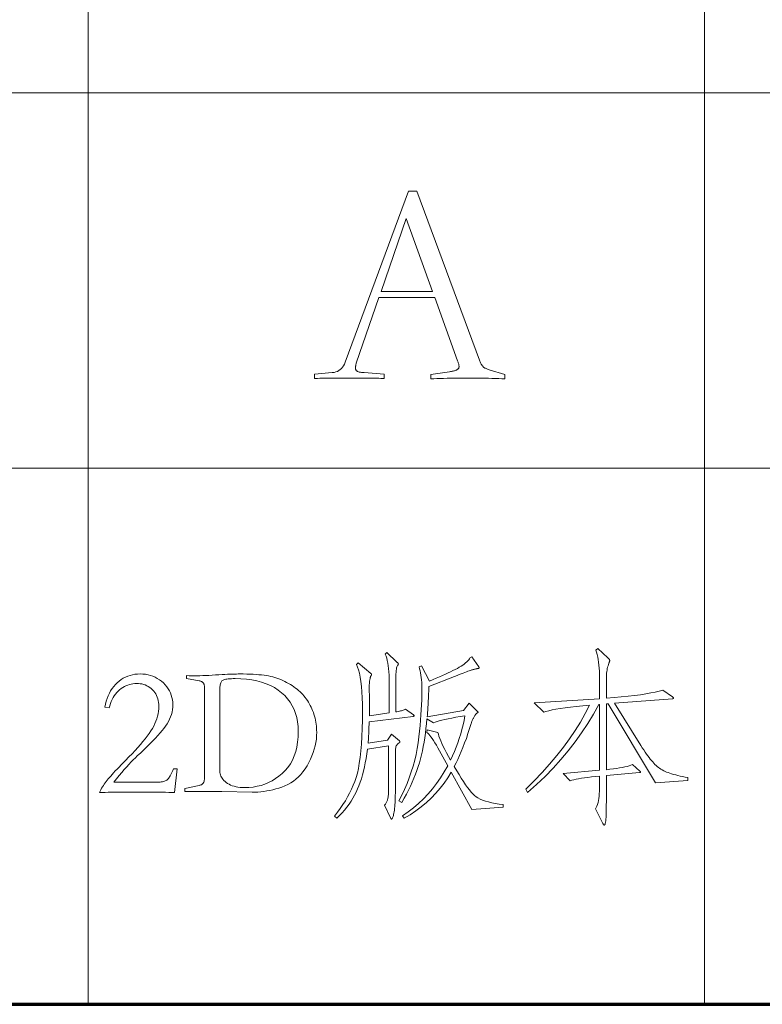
# Model space of a CAD drawing. Extents: x 0 to 1189, y 0 to 841.
# Tile 104 of 129: x 1029 to 1043, y 76 to 94. Entities that reach past the tile are written whole.
import ezdxf

# ---------------------------------------------------------------- set-up
doc = ezdxf.new("R2010")
doc.units = 0

msp = doc.modelspace()

# ---------------------------------------------------------------- linework, layer by layer
at = {"color": 7, "lineweight": 13}
for p, q in [((1030.5, 821), (1030.5, 76)), ((1042, 821), (1042, 76)), ((1169, 93), (989, 93)), ((1169, 86), (989, 86))]:
    msp.add_line(p, q, dxfattribs=at)
at = {"color": 5, "lineweight": 70}
msp.add_line((989, 76), (1169, 76), dxfattribs=at)
at = {"color": 7, "lineweight": 13}
for points in [[(1035.923, 89.181), (1035.501, 87.956), (1035.498, 87.946), (1035.495, 87.936), (1035.493, 87.926), (1035.491, 87.917), (1035.489, 87.909), (1035.487, 87.9), (1035.486, 87.893), (1035.486, 87.885), (1035.485, 87.878), (1035.485, 87.872), (1035.485, 87.864), (1035.486, 87.856), (1035.488, 87.848), (1035.49, 87.841), (1035.493, 87.835), (1035.496, 87.829), (1035.5, 87.823), (1035.505, 87.818), (1035.511, 87.813), (1035.517, 87.808), (1035.524, 87.804), (1035.532, 87.801), (1035.542, 87.797), (1035.553, 87.794), (1035.565, 87.791), (1035.579, 87.789), (1035.595, 87.787), (1035.611, 87.785), (1035.629, 87.783), (1035.649, 87.782), (1036.018, 87.756), (1036.018, 87.671), (1035.994, 87.673), (1035.96, 87.675), (1035.918, 87.677), (1035.866, 87.678), (1035.806, 87.679), (1035.736, 87.68), (1035.658, 87.681), (1035.57, 87.681), (1035.474, 87.682), (1035.369, 87.682), (1035.264, 87.682), (1035.167, 87.681), (1035.08, 87.681), (1035.001, 87.68), (1034.932, 87.679), (1034.871, 87.678), (1034.82, 87.677), (1034.778, 87.675), (1034.744, 87.673), (1034.719, 87.671), (1034.719, 87.756), (1035.052, 87.782), (1035.086, 87.787), (1035.118, 87.795), (1035.147, 87.806), (1035.175, 87.821), (1035.2, 87.839), (1035.223, 87.86), (1035.244, 87.884), (1035.263, 87.912), (1035.28, 87.943), (1035.295, 87.977), (1036.477, 91.166), (1036.63, 91.166), (1037.797, 88.014), (1037.804, 87.997), (1037.812, 87.981), (1037.819, 87.966), (1037.826, 87.952), (1037.833, 87.939), (1037.84, 87.927), (1037.846, 87.917), (1037.853, 87.908), (1037.859, 87.9), (1037.866, 87.893), (1037.873, 87.887), (1037.881, 87.88), (1037.89, 87.874), (1037.9, 87.868), (1037.911, 87.863), (1037.923, 87.857), (1037.936, 87.851), (1037.95, 87.846), (1037.966, 87.84), (1037.982, 87.835), (1038.272, 87.745), (1038.272, 87.666), (1038.217, 87.669), (1038.158, 87.672), (1038.097, 87.674), (1038.032, 87.676), (1037.965, 87.678), (1037.894, 87.679), (1037.82, 87.68), (1037.744, 87.681), (1037.664, 87.682), (1037.581, 87.682), (1037.498, 87.682), (1037.418, 87.681), (1037.341, 87.68), (1037.267, 87.679), (1037.197, 87.678), (1037.129, 87.676), (1037.064, 87.674), (1037.003, 87.672), (1036.945, 87.669), (1036.889, 87.666), (1036.889, 87.745), (1037.238, 87.798), (1037.257, 87.801), (1037.275, 87.804), (1037.292, 87.808), (1037.308, 87.811), (1037.323, 87.815), (1037.336, 87.819), (1037.348, 87.823), (1037.359, 87.827), (1037.369, 87.831), (1037.377, 87.835), (1037.385, 87.839), (1037.392, 87.844), (1037.398, 87.849), (1037.403, 87.855), (1037.407, 87.861), (1037.411, 87.868), (1037.413, 87.875), (1037.416, 87.882), (1037.417, 87.89), (1037.417, 87.898), (1037.417, 87.905), (1037.416, 87.913), (1037.415, 87.921), (1037.413, 87.93), (1037.411, 87.94), (1037.408, 87.951), (1037.404, 87.963), (1037.4, 87.976), (1037.396, 87.989), (1037.391, 88.004), (1036.963, 89.181)], [(1036.921, 89.297), (1036.43, 90.659), (1035.965, 89.297)], [(1036.566, 81.402), (1036.568, 81.4), (1036.571, 81.398), (1036.573, 81.396), (1036.575, 81.394), (1036.576, 81.392), (1036.577, 81.391), (1036.578, 81.389), (1036.579, 81.387), (1036.579, 81.385), (1036.58, 81.383), (1036.579, 81.382), (1036.579, 81.38), (1036.578, 81.379), (1036.577, 81.377), (1036.575, 81.376), (1036.573, 81.375), (1036.571, 81.374), (1036.568, 81.373), (1036.566, 81.372), (1036.562, 81.371), (1035.74, 81.271), (1035.739, 81.222), (1035.737, 81.176), (1035.736, 81.131), (1035.734, 81.089), (1035.732, 81.048), (1035.73, 81.009), (1035.729, 80.972), (1035.727, 80.936), (1035.725, 80.903), (1035.723, 80.872), (1036.083, 80.927), (1036.156, 81.038), (1036.306, 80.913), (1036.307, 80.912), (1036.309, 80.91), (1036.311, 80.909), (1036.312, 80.907), (1036.313, 80.905), (1036.314, 80.904), (1036.315, 80.902), (1036.316, 80.9), (1036.316, 80.898), (1036.316, 80.896), (1036.316, 80.894), (1036.315, 80.892), (1036.315, 80.89), (1036.314, 80.888), (1036.312, 80.886), (1036.311, 80.885), (1036.309, 80.883), (1036.307, 80.881), (1036.305, 80.88), (1036.302, 80.879), (1036.288, 80.871), (1036.276, 80.861), (1036.265, 80.849), (1036.255, 80.836), (1036.247, 80.82), (1036.241, 80.803), (1036.236, 80.784), (1036.232, 80.763), (1036.23, 80.74), (1036.229, 80.716), (1036.229, 79.994), (1036.229, 79.943), (1036.228, 79.894), (1036.227, 79.847), (1036.226, 79.803), (1036.224, 79.762), (1036.221, 79.723), (1036.218, 79.687), (1036.215, 79.653), (1036.211, 79.622), (1036.207, 79.593), (1036.202, 79.567), (1036.197, 79.544), (1036.193, 79.523), (1036.188, 79.506), (1036.183, 79.491), (1036.178, 79.478), (1036.173, 79.469), (1036.167, 79.462), (1036.162, 79.458), (1036.156, 79.456), (1036.154, 79.456), (1036.152, 79.457), (1036.151, 79.457), (1036.149, 79.458), (1036.148, 79.459), (1036.146, 79.46), (1036.145, 79.461), (1036.144, 79.463), (1036.143, 79.465), (1036.142, 79.467), (1036.028, 79.713), (1036.037, 79.724), (1036.045, 79.736), (1036.052, 79.747), (1036.059, 79.759), (1036.066, 79.771), (1036.072, 79.783), (1036.077, 79.795), (1036.081, 79.807), (1036.085, 79.82), (1036.089, 79.833), (1036.092, 79.847), (1036.094, 79.865), (1036.097, 79.886), (1036.099, 79.91), (1036.1, 79.937), (1036.102, 79.968), (1036.103, 80.002), (1036.104, 80.039), (1036.104, 80.079), (1036.104, 80.122), (1036.104, 80.823), (1035.709, 80.761), (1035.697, 80.673), (1035.684, 80.588), (1035.669, 80.506), (1035.653, 80.427), (1035.635, 80.351), (1035.616, 80.278), (1035.595, 80.208), (1035.573, 80.141), (1035.55, 80.077), (1035.525, 80.017), (1035.498, 79.958), (1035.469, 79.9), (1035.436, 79.843), (1035.402, 79.787), (1035.365, 79.732), (1035.325, 79.677), (1035.282, 79.624), (1035.237, 79.572), (1035.19, 79.521), (1035.14, 79.47), (1035.095, 79.512), (1035.15, 79.583), (1035.202, 79.654), (1035.25, 79.725), (1035.296, 79.797), (1035.338, 79.869), (1035.376, 79.941), (1035.411, 80.013), (1035.443, 80.086), (1035.472, 80.159), (1035.497, 80.232), (1035.52, 80.31), (1035.54, 80.398), (1035.557, 80.497), (1035.573, 80.606), (1035.586, 80.725), (1035.596, 80.854), (1035.605, 80.993), (1035.61, 81.142), (1035.614, 81.302), (1035.615, 81.472), (1035.614, 81.6), (1035.611, 81.719), (1035.605, 81.829), (1035.597, 81.93), (1035.587, 82.021), (1035.575, 82.102), (1035.561, 82.175), (1035.544, 82.238), (1035.525, 82.291), (1035.504, 82.336), (1035.535, 82.37), (1035.771, 82.173), (1035.774, 82.17), (1035.776, 82.168), (1035.778, 82.166), (1035.78, 82.164), (1035.782, 82.162), (1035.783, 82.16), (1035.784, 82.158), (1035.785, 82.156), (1035.785, 82.154), (1035.785, 82.152), (1035.785, 82.15), (1035.785, 82.147), (1035.784, 82.145), (1035.783, 82.142), (1035.782, 82.14), (1035.781, 82.137), (1035.779, 82.134), (1035.777, 82.131), (1035.775, 82.127), (1035.773, 82.124), (1035.771, 82.12), (1035.768, 82.115), (1035.766, 82.109), (1035.764, 82.101), (1035.761, 82.093), (1035.759, 82.083), (1035.757, 82.073), (1035.755, 82.061), (1035.753, 82.048), (1035.75, 82.034), (1035.749, 82.019), (1035.747, 82.005), (1035.745, 81.992), (1035.744, 81.978), (1035.743, 81.965), (1035.742, 81.953), (1035.741, 81.94), (1035.74, 81.928), (1035.74, 81.917), (1035.74, 81.905), (1035.744, 81.704), (1035.744, 81.679), (1035.745, 81.652), (1035.745, 81.624), (1035.745, 81.594), (1035.745, 81.562), (1035.745, 81.529), (1035.745, 81.493), (1035.745, 81.457), (1035.744, 81.418), (1035.744, 81.378), (1036.115, 81.434), (1036.115, 82.006), (1036.114, 82.076), (1036.112, 82.141), (1036.108, 82.203), (1036.103, 82.261), (1036.097, 82.316), (1036.089, 82.366), (1036.079, 82.413), (1036.068, 82.456), (1036.056, 82.495), (1036.042, 82.53), (1036.073, 82.561), (1036.26, 82.381), (1036.265, 82.377), (1036.269, 82.373), (1036.273, 82.369), (1036.276, 82.365), (1036.279, 82.362), (1036.281, 82.359), (1036.283, 82.356), (1036.284, 82.353), (1036.284, 82.35), (1036.285, 82.348), (1036.285, 82.345), (1036.284, 82.343), (1036.283, 82.34), (1036.282, 82.337), (1036.281, 82.334), (1036.28, 82.331), (1036.278, 82.328), (1036.276, 82.325), (1036.273, 82.322), (1036.271, 82.318), (1036.264, 82.308), (1036.258, 82.294), (1036.253, 82.275), (1036.249, 82.252), (1036.245, 82.225), (1036.242, 82.193), (1036.239, 82.156), (1036.238, 82.115), (1036.236, 82.07), (1036.236, 82.02), (1036.236, 81.454), (1036.26, 81.458), (1036.283, 81.462), (1036.305, 81.466), (1036.325, 81.471), (1036.344, 81.476), (1036.361, 81.482), (1036.377, 81.487), (1036.392, 81.493), (1036.405, 81.5), (1036.417, 81.506)], [(1038.241, 79.675), (1037.655, 79.633), (1037.273, 80.33), (1037.208, 80.226), (1037.138, 80.125), (1037.063, 80.029), (1036.983, 79.936), (1036.898, 79.848), (1036.808, 79.764), (1036.712, 79.685), (1036.612, 79.609), (1036.506, 79.537), (1036.396, 79.47), (1036.365, 79.515), (1036.468, 79.588), (1036.567, 79.665), (1036.662, 79.746), (1036.752, 79.833), (1036.839, 79.924), (1036.921, 80.019), (1036.999, 80.12), (1037.073, 80.225), (1037.142, 80.334), (1037.208, 80.448), (1037.055, 80.729), (1037.024, 80.783), (1036.995, 80.833), (1036.968, 80.878), (1036.942, 80.919), (1036.917, 80.956), (1036.894, 80.988), (1036.872, 81.016), (1036.852, 81.039), (1036.833, 81.058), (1036.816, 81.073), (1036.826, 81.121), (1037.024, 81.073), (1037.032, 81.039), (1037.043, 81.001), (1037.058, 80.959), (1037.076, 80.913), (1037.098, 80.863), (1037.124, 80.809), (1037.152, 80.751), (1037.185, 80.689), (1037.22, 80.623), (1037.26, 80.552), (1037.297, 80.633), (1037.332, 80.713), (1037.365, 80.795), (1037.396, 80.877), (1037.423, 80.959), (1037.449, 81.042), (1037.472, 81.126), (1037.493, 81.211), (1037.511, 81.296), (1037.527, 81.382), (1037.439, 81.367), (1037.358, 81.353), (1037.283, 81.339), (1037.215, 81.326), (1037.154, 81.312), (1037.099, 81.299), (1037.05, 81.286), (1037.008, 81.274), (1036.973, 81.262), (1036.944, 81.25), (1036.819, 81.326), (1036.811, 81.234), (1036.801, 81.143), (1036.79, 81.056), (1036.778, 80.97), (1036.765, 80.887), (1036.75, 80.806), (1036.734, 80.727), (1036.717, 80.651), (1036.698, 80.577), (1036.678, 80.506), (1036.657, 80.435), (1036.633, 80.363), (1036.606, 80.291), (1036.577, 80.218), (1036.545, 80.144), (1036.511, 80.07), (1036.475, 79.995), (1036.436, 79.919), (1036.395, 79.842), (1036.351, 79.765), (1036.295, 79.793), (1036.35, 79.9), (1036.401, 80.008), (1036.447, 80.116), (1036.489, 80.225), (1036.527, 80.334), (1036.56, 80.442), (1036.59, 80.551), (1036.615, 80.661), (1036.636, 80.77), (1036.652, 80.88), (1036.666, 80.989), (1036.679, 81.095), (1036.69, 81.199), (1036.699, 81.299), (1036.707, 81.398), (1036.714, 81.493), (1036.719, 81.586), (1036.722, 81.677), (1036.725, 81.765), (1036.725, 81.85), (1036.725, 81.902), (1036.723, 81.953), (1036.721, 82.002), (1036.717, 82.05), (1036.712, 82.095), (1036.707, 82.139), (1036.7, 82.181), (1036.692, 82.222), (1036.683, 82.26), (1036.673, 82.297), (1036.715, 82.315), (1036.868, 82.03), (1036.932, 82.057), (1036.994, 82.083), (1037.053, 82.108), (1037.109, 82.133), (1037.162, 82.157), (1037.212, 82.18), (1037.26, 82.203), (1037.305, 82.225), (1037.347, 82.246), (1037.386, 82.266), (1037.423, 82.286), (1037.456, 82.306), (1037.487, 82.327), (1037.515, 82.347), (1037.54, 82.367), (1037.562, 82.387), (1037.582, 82.407), (1037.599, 82.427), (1037.613, 82.447), (1037.624, 82.467), (1037.655, 82.481), (1037.787, 82.297), (1037.788, 82.295), (1037.789, 82.292), (1037.79, 82.29), (1037.791, 82.287), (1037.792, 82.285), (1037.793, 82.283), (1037.793, 82.281), (1037.793, 82.279), (1037.794, 82.277), (1037.794, 82.275), (1037.793, 82.273), (1037.792, 82.272), (1037.79, 82.27), (1037.788, 82.269), (1037.784, 82.267), (1037.78, 82.266), (1037.775, 82.264), (1037.769, 82.263), (1037.763, 82.262), (1037.756, 82.261), (1037.748, 82.26), (1037.739, 82.258), (1037.729, 82.256), (1037.719, 82.254), (1037.708, 82.251), (1037.696, 82.248), (1037.683, 82.244), (1037.67, 82.24), (1037.656, 82.236), (1037.641, 82.232), (1037.624, 82.226), (1037.604, 82.219), (1037.582, 82.211), (1037.556, 82.202), (1037.527, 82.191), (1037.495, 82.179), (1037.459, 82.165), (1037.421, 82.15), (1037.38, 82.134), (1037.336, 82.117), (1036.854, 81.926), (1036.851, 81.851), (1036.849, 81.78), (1036.846, 81.714), (1036.844, 81.651), (1036.841, 81.592), (1036.837, 81.538), (1036.834, 81.487), (1036.83, 81.441), (1036.827, 81.399), (1036.822, 81.361), (1037.502, 81.482), (1037.606, 81.614), (1037.763, 81.461), (1037.765, 81.46), (1037.766, 81.459), (1037.768, 81.457), (1037.769, 81.456), (1037.77, 81.454), (1037.771, 81.453), (1037.772, 81.452), (1037.773, 81.45), (1037.773, 81.449), (1037.773, 81.448), (1037.773, 81.446), (1037.772, 81.445), (1037.771, 81.443), (1037.77, 81.442), (1037.768, 81.44), (1037.766, 81.439), (1037.764, 81.437), (1037.761, 81.435), (1037.758, 81.434), (1037.754, 81.432), (1037.75, 81.43), (1037.746, 81.426), (1037.741, 81.422), (1037.736, 81.417), (1037.731, 81.411), (1037.725, 81.403), (1037.719, 81.395), (1037.713, 81.386), (1037.707, 81.376), (1037.7, 81.364), (1037.693, 81.352), (1037.687, 81.34), (1037.681, 81.328), (1037.675, 81.316), (1037.669, 81.304), (1037.663, 81.291), (1037.658, 81.278), (1037.653, 81.265), (1037.649, 81.252), (1037.645, 81.239), (1037.615, 81.143), (1037.584, 81.05), (1037.554, 80.96), (1037.522, 80.875), (1037.491, 80.793), (1037.459, 80.714), (1037.427, 80.64), (1037.395, 80.569), (1037.362, 80.502), (1037.329, 80.438), (1037.375, 80.358), (1037.418, 80.284), (1037.46, 80.216), (1037.5, 80.153), (1037.539, 80.096), (1037.575, 80.045), (1037.61, 79.999), (1037.643, 79.96), (1037.674, 79.925), (1037.704, 79.897), (1037.735, 79.872), (1037.771, 79.849), (1037.812, 79.828), (1037.858, 79.808), (1037.909, 79.79), (1037.965, 79.774), (1038.027, 79.76), (1038.093, 79.747), (1038.165, 79.736), (1038.241, 79.727)], [(1041.69, 80.174), (1041.086, 80.133), (1040.198, 81.607), (1040.167, 81.604), (1040.167, 80.376), (1040.234, 80.383), (1040.298, 80.391), (1040.358, 80.399), (1040.412, 80.408), (1040.463, 80.417), (1040.51, 80.427), (1040.552, 80.438), (1040.59, 80.449), (1040.623, 80.46), (1040.652, 80.473), (1040.791, 80.351), (1040.794, 80.349), (1040.796, 80.347), (1040.798, 80.345), (1040.8, 80.343), (1040.802, 80.341), (1040.803, 80.339), (1040.804, 80.338), (1040.804, 80.336), (1040.805, 80.334), (1040.805, 80.332), (1040.805, 80.331), (1040.804, 80.329), (1040.803, 80.328), (1040.802, 80.327), (1040.801, 80.326), (1040.799, 80.325), (1040.796, 80.324), (1040.794, 80.324), (1040.791, 80.324), (1040.788, 80.324), (1040.167, 80.268), (1040.167, 79.848), (1040.167, 79.78), (1040.166, 79.717), (1040.166, 79.659), (1040.165, 79.608), (1040.164, 79.562), (1040.162, 79.521), (1040.161, 79.487), (1040.159, 79.458), (1040.157, 79.434), (1040.155, 79.416), (1040.152, 79.402), (1040.15, 79.39), (1040.147, 79.378), (1040.145, 79.369), (1040.142, 79.36), (1040.139, 79.354), (1040.137, 79.348), (1040.134, 79.345), (1040.131, 79.343), (1040.128, 79.342), (1040.126, 79.342), (1040.123, 79.343), (1040.12, 79.344), (1040.117, 79.346), (1040.115, 79.349), (1040.112, 79.352), (1040.109, 79.355), (1040.106, 79.36), (1040.104, 79.364), (1040.101, 79.37), (1039.965, 79.644), (1039.979, 79.669), (1039.992, 79.697), (1040.003, 79.728), (1040.012, 79.762), (1040.02, 79.799), (1040.027, 79.839), (1040.032, 79.882), (1040.035, 79.928), (1040.038, 79.977), (1040.038, 80.029), (1040.038, 80.254), (1039.96, 80.247), (1039.888, 80.24), (1039.82, 80.232), (1039.757, 80.224), (1039.7, 80.216), (1039.648, 80.208), (1039.601, 80.199), (1039.559, 80.19), (1039.522, 80.18), (1039.49, 80.171), (1039.362, 80.306), (1040.038, 80.365), (1040.038, 81.593), (1040.024, 81.593), (1039.926, 81.414), (1039.819, 81.238), (1039.705, 81.065), (1039.584, 80.896), (1039.455, 80.729), (1039.318, 80.567), (1039.174, 80.407), (1039.022, 80.251), (1038.863, 80.098), (1038.696, 79.949), (1038.661, 80.015), (1038.818, 80.17), (1038.967, 80.326), (1039.108, 80.482), (1039.24, 80.638), (1039.364, 80.794), (1039.479, 80.951), (1039.585, 81.108), (1039.683, 81.265), (1039.773, 81.422), (1039.854, 81.579), (1039.725, 81.568), (1039.606, 81.556), (1039.496, 81.544), (1039.396, 81.532), (1039.305, 81.519), (1039.225, 81.505), (1039.153, 81.491), (1039.092, 81.477), (1039.04, 81.463), (1038.998, 81.448), (1038.817, 81.621), (1040.038, 81.701), (1040.038, 82.089), (1040.038, 82.153), (1040.036, 82.213), (1040.032, 82.271), (1040.028, 82.327), (1040.022, 82.38), (1040.015, 82.43), (1040.006, 82.478), (1039.996, 82.523), (1039.985, 82.566), (1039.972, 82.606), (1040.007, 82.637), (1040.194, 82.464), (1040.201, 82.458), (1040.207, 82.452), (1040.212, 82.446), (1040.217, 82.441), (1040.22, 82.436), (1040.224, 82.431), (1040.226, 82.426), (1040.228, 82.422), (1040.229, 82.418), (1040.229, 82.414), (1040.229, 82.41), (1040.229, 82.406), (1040.228, 82.401), (1040.227, 82.396), (1040.226, 82.392), (1040.224, 82.386), (1040.222, 82.381), (1040.22, 82.375), (1040.218, 82.369), (1040.215, 82.363), (1040.206, 82.339), (1040.198, 82.314), (1040.19, 82.289), (1040.184, 82.262), (1040.179, 82.234), (1040.174, 82.206), (1040.171, 82.176), (1040.169, 82.146), (1040.167, 82.115), (1040.167, 82.082), (1040.167, 81.708), (1040.311, 81.72), (1040.446, 81.733), (1040.573, 81.746), (1040.692, 81.76), (1040.802, 81.775), (1040.903, 81.791), (1040.995, 81.807), (1041.079, 81.824), (1041.155, 81.842), (1041.221, 81.86), (1041.398, 81.735), (1041.402, 81.733), (1041.406, 81.73), (1041.409, 81.727), (1041.411, 81.725), (1041.414, 81.722), (1041.416, 81.72), (1041.417, 81.718), (1041.418, 81.715), (1041.419, 81.713), (1041.419, 81.711), (1041.419, 81.709), (1041.418, 81.707), (1041.417, 81.706), (1041.416, 81.704), (1041.414, 81.703), (1041.411, 81.702), (1041.409, 81.702), (1041.406, 81.701), (1041.402, 81.701), (1041.398, 81.701), (1040.316, 81.617), (1040.808, 80.83), (1040.836, 80.786), (1040.864, 80.745), (1040.89, 80.705), (1040.916, 80.668), (1040.94, 80.634), (1040.964, 80.602), (1040.987, 80.572), (1041.009, 80.545), (1041.031, 80.52), (1041.051, 80.497), (1041.072, 80.476), (1041.093, 80.456), (1041.115, 80.437), (1041.138, 80.419), (1041.161, 80.402), (1041.186, 80.386), (1041.211, 80.371), (1041.237, 80.357), (1041.263, 80.344), (1041.291, 80.332), (1041.32, 80.321), (1041.351, 80.31), (1041.385, 80.299), (1041.421, 80.288), (1041.46, 80.278), (1041.501, 80.268), (1041.544, 80.258), (1041.59, 80.248), (1041.639, 80.239), (1041.69, 80.23)], [(1032.108, 79.949), (1032.056, 79.951), (1032, 79.953), (1031.939, 79.954), (1031.875, 79.956), (1031.806, 79.957), (1031.733, 79.958), (1031.656, 79.958), (1031.575, 79.959), (1031.49, 79.959), (1031.4, 79.959), (1031.313, 79.959), (1031.229, 79.959), (1031.15, 79.958), (1031.074, 79.958), (1031.003, 79.957), (1030.936, 79.956), (1030.872, 79.954), (1030.813, 79.953), (1030.758, 79.951), (1030.706, 79.949), (1030.72, 79.976), (1030.734, 80.002), (1030.749, 80.029), (1030.765, 80.055), (1030.781, 80.081), (1030.798, 80.106), (1030.816, 80.131), (1030.834, 80.156), (1030.853, 80.181), (1030.873, 80.206), (1030.894, 80.231), (1030.918, 80.258), (1030.944, 80.287), (1030.973, 80.319), (1031.004, 80.352), (1031.037, 80.387), (1031.073, 80.425), (1031.112, 80.464), (1031.152, 80.506), (1031.196, 80.549), (1031.258, 80.613), (1031.318, 80.674), (1031.374, 80.734), (1031.426, 80.792), (1031.475, 80.848), (1031.52, 80.902), (1031.562, 80.954), (1031.601, 81.004), (1031.636, 81.052), (1031.667, 81.099), (1031.696, 81.144), (1031.721, 81.19), (1031.743, 81.236), (1031.763, 81.281), (1031.779, 81.327), (1031.793, 81.373), (1031.803, 81.42), (1031.811, 81.466), (1031.815, 81.512), (1031.817, 81.559), (1031.815, 81.596), (1031.812, 81.632), (1031.806, 81.666), (1031.797, 81.7), (1031.787, 81.731), (1031.773, 81.761), (1031.758, 81.79), (1031.74, 81.817), (1031.72, 81.843), (1031.697, 81.867), (1031.672, 81.89), (1031.647, 81.91), (1031.62, 81.927), (1031.592, 81.943), (1031.563, 81.956), (1031.533, 81.966), (1031.501, 81.975), (1031.469, 81.98), (1031.435, 81.984), (1031.4, 81.985), (1031.366, 81.984), (1031.332, 81.98), (1031.299, 81.974), (1031.266, 81.966), (1031.235, 81.955), (1031.203, 81.942), (1031.173, 81.927), (1031.143, 81.909), (1031.113, 81.888), (1031.085, 81.866), (1031.057, 81.841), (1031.031, 81.814), (1031.007, 81.785), (1030.985, 81.754), (1030.964, 81.721), (1030.945, 81.686), (1030.928, 81.65), (1030.912, 81.611), (1030.899, 81.57), (1030.887, 81.527), (1030.807, 81.541), (1030.819, 81.599), (1030.834, 81.654), (1030.851, 81.706), (1030.871, 81.756), (1030.893, 81.803), (1030.917, 81.848), (1030.944, 81.889), (1030.974, 81.929), (1031.005, 81.965), (1031.039, 81.999), (1031.076, 82.03), (1031.113, 82.058), (1031.152, 82.082), (1031.193, 82.103), (1031.235, 82.121), (1031.279, 82.136), (1031.325, 82.147), (1031.371, 82.156), (1031.42, 82.161), (1031.47, 82.162), (1031.52, 82.16), (1031.568, 82.155), (1031.615, 82.147), (1031.66, 82.135), (1031.704, 82.12), (1031.746, 82.102), (1031.787, 82.08), (1031.826, 82.054), (1031.864, 82.026), (1031.9, 81.994), (1031.933, 81.96), (1031.964, 81.924), (1031.99, 81.887), (1032.013, 81.848), (1032.032, 81.809), (1032.048, 81.768), (1032.061, 81.725), (1032.07, 81.681), (1032.075, 81.636), (1032.077, 81.59), (1032.075, 81.543), (1032.07, 81.497), (1032.062, 81.451), (1032.05, 81.406), (1032.036, 81.361), (1032.017, 81.317), (1031.996, 81.274), (1031.971, 81.231), (1031.943, 81.189), (1031.912, 81.147), (1031.877, 81.105), (1031.839, 81.061), (1031.798, 81.014), (1031.753, 80.966), (1031.705, 80.915), (1031.654, 80.863), (1031.599, 80.808), (1031.541, 80.752), (1031.479, 80.693), (1031.414, 80.632), (1031.378, 80.598), (1031.34, 80.561), (1031.3, 80.52), (1031.259, 80.476), (1031.216, 80.428), (1031.171, 80.378), (1031.124, 80.324), (1031.076, 80.267), (1031.025, 80.207), (1030.974, 80.143), (1031.789, 80.143), (1031.814, 80.144), (1031.838, 80.145), (1031.861, 80.147), (1031.882, 80.151), (1031.901, 80.155), (1031.919, 80.16), (1031.935, 80.166), (1031.95, 80.173), (1031.963, 80.181), (1031.974, 80.19), (1031.985, 80.2), (1031.996, 80.213), (1032.007, 80.228), (1032.018, 80.245), (1032.029, 80.264), (1032.041, 80.286), (1032.052, 80.309), (1032.064, 80.335), (1032.075, 80.363), (1032.087, 80.393), (1032.16, 80.393)], [(1032.67, 81.871), (1032.67, 81.887), (1032.669, 81.902), (1032.668, 81.916), (1032.667, 81.93), (1032.665, 81.942), (1032.662, 81.953), (1032.66, 81.964), (1032.657, 81.973), (1032.653, 81.981), (1032.649, 81.989), (1032.645, 81.995), (1032.639, 82.002), (1032.633, 82.007), (1032.626, 82.013), (1032.619, 82.017), (1032.61, 82.022), (1032.601, 82.025), (1032.591, 82.029), (1032.581, 82.031), (1032.569, 82.034), (1032.333, 82.075), (1032.333, 82.131), (1032.379, 82.13), (1032.426, 82.129), (1032.475, 82.129), (1032.527, 82.13), (1032.58, 82.13), (1032.635, 82.132), (1032.692, 82.134), (1032.751, 82.136), (1032.812, 82.14), (1032.875, 82.143), (1032.937, 82.147), (1032.995, 82.15), (1033.049, 82.153), (1033.1, 82.155), (1033.147, 82.157), (1033.19, 82.159), (1033.23, 82.16), (1033.265, 82.161), (1033.297, 82.162), (1033.326, 82.162), (1033.392, 82.162), (1033.456, 82.161), (1033.517, 82.159), (1033.575, 82.156), (1033.63, 82.153), (1033.682, 82.148), (1033.732, 82.143), (1033.779, 82.138), (1033.822, 82.131), (1033.863, 82.124), (1033.903, 82.116), (1033.942, 82.106), (1033.98, 82.095), (1034.018, 82.083), (1034.055, 82.07), (1034.093, 82.056), (1034.129, 82.04), (1034.165, 82.023), (1034.201, 82.005), (1034.236, 81.985), (1034.271, 81.965), (1034.304, 81.944), (1034.336, 81.922), (1034.366, 81.899), (1034.396, 81.876), (1034.424, 81.853), (1034.451, 81.828), (1034.477, 81.803), (1034.501, 81.777), (1034.524, 81.751), (1034.546, 81.724), (1034.567, 81.696), (1034.587, 81.667), (1034.606, 81.638), (1034.624, 81.608), (1034.641, 81.576), (1034.657, 81.545), (1034.672, 81.512), (1034.686, 81.478), (1034.699, 81.444), (1034.711, 81.409), (1034.722, 81.374), (1034.731, 81.338), (1034.739, 81.302), (1034.746, 81.265), (1034.752, 81.228), (1034.756, 81.191), (1034.759, 81.153), (1034.761, 81.115), (1034.762, 81.076), (1034.76, 81.011), (1034.755, 80.947), (1034.746, 80.883), (1034.733, 80.82), (1034.717, 80.757), (1034.697, 80.694), (1034.673, 80.633), (1034.646, 80.571), (1034.616, 80.51), (1034.581, 80.45), (1034.544, 80.392), (1034.505, 80.338), (1034.464, 80.288), (1034.42, 80.243), (1034.374, 80.201), (1034.326, 80.163), (1034.276, 80.129), (1034.224, 80.1), (1034.17, 80.074), (1034.113, 80.053), (1034.056, 80.034), (1033.999, 80.018), (1033.942, 80.003), (1033.885, 79.991), (1033.829, 79.98), (1033.774, 79.971), (1033.719, 79.965), (1033.663, 79.96), (1033.609, 79.957), (1033.555, 79.956), (1032.993, 79.97), (1032.299, 79.97), (1032.299, 80.025), (1032.569, 80.084), (1032.58, 80.086), (1032.59, 80.089), (1032.6, 80.093), (1032.609, 80.096), (1032.617, 80.101), (1032.624, 80.105), (1032.631, 80.111), (1032.637, 80.116), (1032.643, 80.123), (1032.647, 80.129), (1032.652, 80.137), (1032.656, 80.146), (1032.659, 80.156), (1032.662, 80.167), (1032.664, 80.18), (1032.666, 80.193), (1032.668, 80.208), (1032.669, 80.225), (1032.67, 80.242), (1032.67, 80.261)], [(1032.954, 80.344), (1032.956, 80.322), (1032.959, 80.301), (1032.965, 80.279), (1032.974, 80.258), (1032.984, 80.237), (1032.997, 80.217), (1033.013, 80.197), (1033.031, 80.177), (1033.051, 80.157), (1033.074, 80.138), (1033.099, 80.12), (1033.126, 80.104), (1033.155, 80.089), (1033.187, 80.077), (1033.22, 80.066), (1033.256, 80.058), (1033.293, 80.051), (1033.333, 80.046), (1033.375, 80.043), (1033.419, 80.043), (1033.498, 80.045), (1033.575, 80.053), (1033.65, 80.066), (1033.723, 80.084), (1033.793, 80.108), (1033.862, 80.137), (1033.929, 80.171), (1033.994, 80.21), (1034.057, 80.255), (1034.118, 80.304), (1034.175, 80.359), (1034.226, 80.42), (1034.271, 80.485), (1034.31, 80.556), (1034.343, 80.632), (1034.37, 80.713), (1034.391, 80.799), (1034.406, 80.891), (1034.415, 80.988), (1034.418, 81.09), (1034.415, 81.18), (1034.406, 81.266), (1034.39, 81.347), (1034.368, 81.425), (1034.34, 81.5), (1034.306, 81.57), (1034.265, 81.636), (1034.219, 81.699), (1034.166, 81.757), (1034.106, 81.812), (1034.041, 81.862), (1033.972, 81.907), (1033.897, 81.946), (1033.818, 81.98), (1033.733, 82.009), (1033.644, 82.033), (1033.55, 82.052), (1033.451, 82.065), (1033.347, 82.073), (1033.239, 82.075), (1033.203, 82.075), (1033.169, 82.074), (1033.139, 82.072), (1033.111, 82.07), (1033.086, 82.066), (1033.064, 82.062), (1033.045, 82.058), (1033.028, 82.052), (1033.014, 82.046), (1033.003, 82.039), (1032.994, 82.031), (1032.985, 82.021), (1032.978, 82.009), (1032.972, 81.995), (1032.967, 81.979), (1032.962, 81.961), (1032.959, 81.941), (1032.956, 81.92), (1032.955, 81.896), (1032.954, 81.871)]]:
    msp.add_lwpolyline(points, close=True, dxfattribs=at)

doc.saveas('drawing.dxf')
